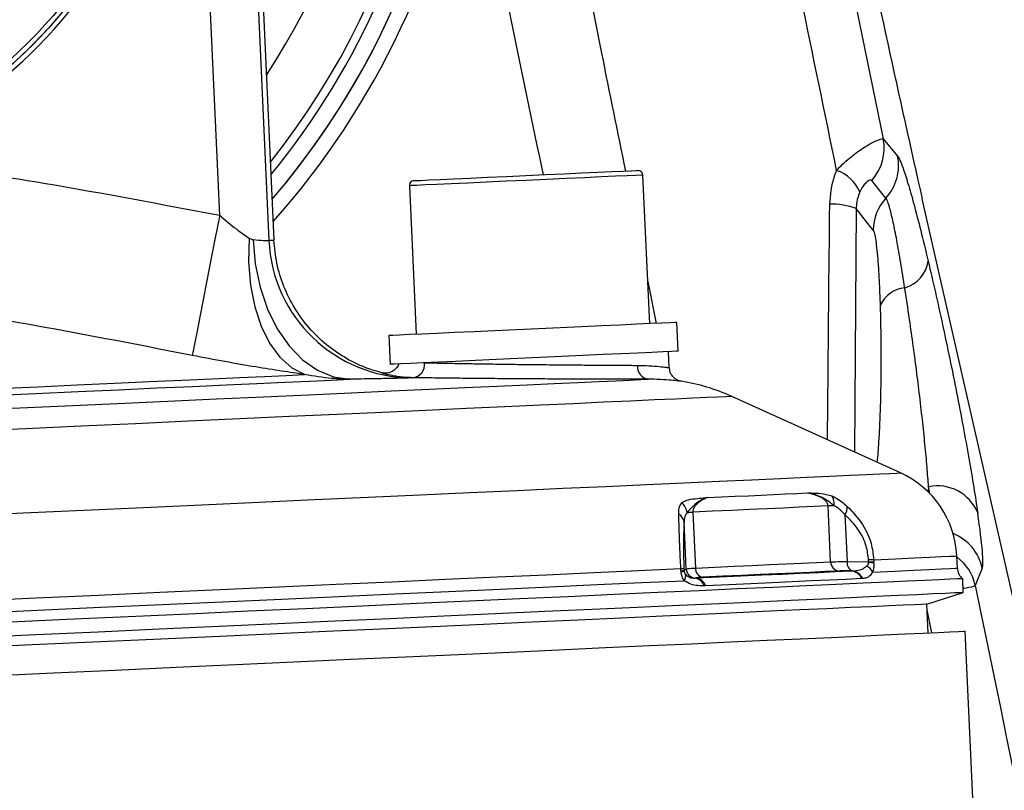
# Model space of a CAD drawing. Extents: x 0 to 8410, y 0 to 5940.
# Tile 127 of 161: x 4718 to 4820, y 3998 to 4078. Entities that reach past the tile are written whole.
import ezdxf

# ---------------------------------------------------------------- set-up
doc = ezdxf.new("R2010")
doc.units = 0
doc.header["$LTSCALE"] = 10
doc.layers.get('0').update_dxf_attribs({"linetype": 'CONTINUOUS'})
doc.styles.add('SLDTEXTSTYLE0', font='TXT', dxfattribs={"width": 0.605})
doc.dimstyles.new('SLDDIMSTYLE2', dxfattribs={"dimtxt": 50, "dimasz": 50, "dimexe": 0, "dimexo": 0.0625, "dimgap": 12.5, "dimtad": 1, "dimdec": 0, "dimrnd": 1e-09, "dimzin": 12, "dimtxsty": 'SLDTEXTSTYLE0', "dimsah": 1, "dimcen": 0.09, "dimazin": 3, "dimtfac": 1, "dimtofl": 0, "dimtmove": 0, "dimatfit": 3, "dimtolj": 1, "dimtzin": 12})

# ---------------------------------------------------------------- blocks, each defined once
blk = doc.blocks.new('_D_9')
at = {"color": 7, "linetype": 'CONTINUOUS'}
for p, q in [((6136.63, 4639.08), (2746.63, 4639.08)), ((2761.63, 4639.08), (2761.63, 1533.02)), ((3861.91, 1533.02), (2746.63, 1533.02))]:
    blk.add_line(p, q, dxfattribs=at)
for points in [[(2761.63, 4639.08), (2754.13, 4589.08), (2769.13, 4589.08)], [(2761.63, 1533.02), (2769.13, 1583.02), (2754.13, 1583.02)]]:
    blk.add_solid(points, dxfattribs=at)
at = {"color": 7, "linetype": 'CONTINUOUS', "insert": (2697.18, 3009.66), "char_height": 50, "attachment_point": 1, "rotation": 90, "style": 'SLDTEXTSTYLE0'}
blk.add_mtext('3106', dxfattribs=at)

msp = doc.modelspace()

# ---------------------------------------------------------------- linework, layer by layer
at = {"color": 8, "linetype": 'CONTINUOUS'}
for p, q in [((4793.328466, 4135.991623), (4807.752432, 4065.851738)), ((4738.677295, 4057.887127), (4736.046435, 4115.506222)), ((4741.034361, 4115.733911), (4743.795069, 4055.271675)), ((4807.752432, 4065.851738), (4809.24684, 4064.034035)), ((4804.935994, 4058.583071), (4804.750683, 4033.226539)), ((4783.234002, 4050.994207), (4784.117879, 4046.627094)), ((4807.46478, 4048.235466), (4807.455065, 4048.542549)), ((4758.768531, 4040.968944), (4758.666458, 4040.955831)), ((4812.459411, 4029.61116), (4812.416675, 4029.086878)), ((4787.928226, 4026.962091), (4788.193764, 4021.146108)), ((4802.274289, 4021.788885), (4802.00875, 4027.604868)), ((4803.764703, 4026.70293), (4803.987863, 4021.814634)), ((4787.242057, 4021.050026), (4787.018897, 4025.938322)), ((4803.987863, 4021.814634), (4806.228997, 4021.787216)), ((4806.228997, 4021.787216), (4806.220116, 4021.981766)), ((4806.758942, 4022.006323), (4806.769492, 4021.775295)), ((4786.684754, 4020.858337), (4786.674203, 4021.089126)), ((4787.001314, 4021.104147), (4787.010195, 4020.909597)), ((4787.010195, 4020.909597), (4787.242057, 4021.050026)), ((4804.364564, 4020.843555), (4804.497602, 4020.845463)), ((4818.053724, 4021.115114), (4817.322852, 4019.314339)), ((4788.163962, 4020.099689), (4788.235368, 4020.10708)), ((4805.627706, 4020.041515), (4805.535557, 4020.035793)), ((4789.252045, 4019.292166), (4789.105656, 4019.287159)), ((4812.800231, 4014.401962), (4812.309506, 4016.788055))]:
    msp.add_line(p, q, dxfattribs=at)
at = {"color": 7, "linetype": 'CONTINUOUS'}
for p, q in [((4741.936507, 4107.766916), (4744.33166, 4055.310537)), ((4783.43487, 4046.5961), (4782.72784, 4062.079956)), ((4758.423181, 4060.970117), (4759.130182, 4045.486261)), ((4830.877425, 3975.644399), (4811.80227, 4059.596826)), ((4786.403718, 4043.728401), (4786.266925, 4046.725323)), ((4756.298127, 4045.357038), (4756.434949, 4042.360117)), ((4785.481276, 4042.007973), (4785.404803, 4043.682863)), ((4809.545877, 4031.052877), (4791.915657, 4039.044906)), ((4815.465035, 4021.123697), (4815.406742, 4022.401144)), ((4816.081347, 4018.587639), (4816.015544, 4020.029594)), ((4812.282445, 4017.381479), (4816.081347, 4018.587639)), ((4812.419238, 4014.384558), (4812.282445, 4017.381479)), ((4863.200488, 2986.631085), (4816.265227, 4014.560034))]:
    msp.add_line(p, q, dxfattribs=at)
at = {"color": 8, "linetype": 'CONTINUOUS', "flags": 128}
for points in [[(4782.72784, 4062.079956), (4782.543244, 4062.071373), (4781.995, 4062.046339), (4781.099739, 4062.005569), (4779.884758, 4061.950018), (4778.386893, 4061.881592), (4776.651682, 4061.802437), (4774.731876, 4061.714699), (4772.685768, 4061.621239), (4770.575525, 4061.524917), (4768.465283, 4061.428596), (4766.419174, 4061.335136), (4764.499368, 4061.247637), (4762.764158, 4061.168243), (4761.266293, 4061.099817), (4760.051282, 4061.044504), (4759.15605, 4061.003496), (4758.607807, 4060.978462), (4758.423181, 4060.970117), (4758.423181, 4060.970117)], [(4808.029475, 4059.681465), (4807.327511, 4060.551693), (4806.550028, 4061.515619)], [(4806.715073, 4056.334783), (4806.020202, 4057.212879), (4804.935994, 4058.583071)], [(4738.677295, 4057.887127), (4738.219233, 4055.539181), (4737.772884, 4053.251316), (4737.349691, 4051.082184), (4736.960473, 4049.087097), (4736.615213, 4047.317316), (4736.322733, 4045.81814), (4736.090543, 4044.627954), (4735.924544, 4043.777277), (4735.829028, 4043.287565)], [(4741.747948, 4055.506517), (4741.690518, 4053.022434), (4741.883906, 4050.619652), (4742.322685, 4048.365404), (4742.994519, 4046.323349), (4743.880542, 4044.550707), (4744.95584, 4043.097307), (4746.190192, 4042.004158), (4747.54891, 4041.301777)], [(4742.172422, 4055.35083), (4742.387386, 4052.830269), (4742.885711, 4050.395061), (4743.65315, 4048.114826), (4744.66777, 4046.05489), (4745.900514, 4044.27438), (4747.316064, 4042.824079), (4748.873981, 4041.745235), (4750.529619, 4041.069319), (4752.235593, 4040.815164)], [(4715.523871, 4039.839556), (4719.778063, 4040.033867), (4723.849984, 4040.219833), (4727.718266, 4040.396501), (4731.362553, 4040.562918), (4734.763803, 4040.718128), (4737.904133, 4040.861418), (4740.767034, 4040.992309), (4743.337544, 4041.109611), (4745.602103, 4041.213085), (4747.54891, 4041.301777)], [(4714.942636, 4039.112379), (4719.527783, 4039.32171), (4723.93507, 4039.522936), (4728.141787, 4039.715101), (4732.126238, 4039.897014), (4735.8678, 4040.067722), (4739.347221, 4040.226747), (4742.546501, 4040.37266), (4745.449158, 4040.50522), (4748.040201, 4040.623476), (4750.306251, 4040.72695), (4752.235593, 4040.815164)], [(4717.090072, 4037.783195), (4722.626837, 4038.035919), (4728.028836, 4038.282682), (4733.276608, 4038.522293), (4738.351287, 4038.754036), (4743.234666, 4038.976957), (4747.909131, 4039.190342), (4752.357902, 4039.393474), (4756.564977, 4039.58564), (4760.515245, 4039.765884), (4764.194491, 4039.933969), (4767.589511, 4040.088941), (4770.687999, 4040.230324), (4773.478987, 4040.357878), (4775.952282, 4040.470888), (4778.099122, 4040.568878), (4779.911639, 4040.651609), (4781.383457, 4040.718843), (4782.50921, 4040.770103), (4783.284845, 4040.805628)], [(4712.597849, 4035.423328), (4718.492897, 4035.692503), (4724.277469, 4035.956671), (4729.93234, 4036.214878), (4735.438736, 4036.466171), (4740.778359, 4036.710073), (4745.933475, 4036.945392), (4750.886949, 4037.171652), (4755.622329, 4037.387897), (4760.123881, 4037.593414), (4764.376642, 4037.787487), (4768.366518, 4037.969639), (4772.080245, 4038.139393), (4775.505485, 4038.295795), (4778.630855, 4038.43837), (4781.445922, 4038.566877), (4783.94145, 4038.680841), (4786.109032, 4038.779785), (4787.941577, 4038.86347), (4789.432885, 4038.931658), (4790.578069, 4038.983871), (4791.373314, 4039.020111), (4791.815939, 4039.040377), (4791.915657, 4039.044906)], [(4711.827668, 4026.591112), (4718.236329, 4026.883652), (4724.552574, 4027.172138), (4730.75852, 4027.455379), (4736.836555, 4027.732899), (4742.769422, 4028.003742), (4748.540374, 4028.267433), (4754.132988, 4028.522779), (4759.53144, 4028.769304), (4764.720442, 4029.006054), (4769.68527, 4029.23279), (4774.4118, 4029.448559), (4778.886737, 4029.652883), (4783.097329, 4029.845287), (4787.031653, 4030.024816), (4790.678563, 4030.191471), (4794.027688, 4030.344297), (4797.069552, 4030.483295), (4799.79557, 4030.60775), (4802.197995, 4030.717422), (4804.270031, 4030.812075), (4806.005718, 4030.891229), (4807.400288, 4030.954887), (4808.449628, 4031.002809), (4809.150877, 4031.034757), (4809.502008, 4031.05097), (4809.545877, 4031.052877)], [(4789.43676, 4028.484632), (4790.906074, 4028.551866), (4792.330148, 4028.616955), (4793.708446, 4028.679897), (4795.040311, 4028.740694), (4796.325209, 4028.799345), (4797.562601, 4028.85585), (4798.751893, 4028.909971), (4799.892606, 4028.962185)], [(4787.328901, 4026.934673), (4787.389221, 4026.937296), (4787.453832, 4026.940395), (4787.522735, 4026.943495), (4787.595751, 4026.946832), (4787.672939, 4026.950409), (4787.754061, 4026.953985), (4787.839236, 4026.9578), (4787.928226, 4026.962091)], [(4802.00875, 4027.604868), (4800.550224, 4027.538349), (4799.003007, 4027.467539), (4797.36829, 4027.392914), (4795.647266, 4027.314474), (4793.841304, 4027.231981), (4791.951837, 4027.145674), (4789.980294, 4027.05579), (4787.928226, 4026.962091)], [(4788.193764, 4021.146108), (4790.245833, 4021.239807), (4792.217376, 4021.329691), (4794.106903, 4021.415998), (4795.912804, 4021.498491), (4797.633829, 4021.577169), (4799.268605, 4021.651794), (4800.815823, 4021.722366), (4802.274289, 4021.788885)], [(4806.758942, 4022.006323), (4809.030177, 4022.110035), (4810.963394, 4022.19825), (4812.553289, 4022.270729), (4813.795509, 4022.327473), (4814.686598, 4022.368242), (4815.224173, 4022.392799), (4815.406682, 4022.401144), (4815.406742, 4022.401144)], [(4712.973537, 4017.724087), (4719.56751, 4018.025209), (4726.069333, 4018.32204), (4732.461156, 4018.613865), (4738.725396, 4018.899729), (4744.844856, 4019.179155), (4750.802698, 4019.451191), (4756.58256, 4019.71512), (4762.168529, 4019.970228), (4767.545344, 4020.215799), (4772.698106, 4020.451118), (4777.612748, 4020.67547), (4782.275679, 4020.888378), (4786.674203, 4021.089126)], [(4806.649687, 4020.721247), (4808.952393, 4020.826389), (4810.914697, 4020.915796), (4812.531235, 4020.989706), (4813.797536, 4021.047642), (4814.710023, 4021.089126), (4815.266194, 4021.114637), (4815.464558, 4021.123697), (4815.465035, 4021.123697)], [(4713.138642, 4016.451408), (4719.757619, 4016.753723), (4726.283373, 4017.051746), (4732.697757, 4017.344524), (4738.983067, 4017.63158), (4745.121868, 4017.911722), (4751.097145, 4018.184711), (4756.892355, 4018.449356), (4762.491467, 4018.704941), (4767.878892, 4018.950989), (4773.03976, 4019.186546), (4777.959826, 4019.411136), (4782.62532, 4019.624283), (4787.023427, 4019.825031)], [(4805.535557, 4020.035793), (4803.89631, 4019.96093), (4802.140119, 4019.880583), (4800.268712, 4019.795229), (4798.283877, 4019.70463), (4796.187701, 4019.608785), (4793.98215, 4019.508173), (4791.66949, 4019.402553), (4789.252045, 4019.292166)]]:
    msp.add_lwpolyline(points, dxfattribs=at)
at = {"color": 7, "linetype": 'CONTINUOUS', "flags": 128}
for points in [[(4758.89984, 4061.492493), (4758.89984, 4061.492493), (4759.076895, 4061.50036), (4759.602608, 4061.524441), (4760.461034, 4061.56378), (4761.626097, 4061.616947), (4763.06242, 4061.682512), (4764.726283, 4061.758329), (4766.567173, 4061.842491), (4768.529238, 4061.932136), (4770.552697, 4062.024404), (4772.576215, 4062.116911), (4774.538221, 4062.206556), (4776.37917, 4062.29048), (4778.043034, 4062.366535), (4779.479327, 4062.4321), (4780.644359, 4062.485267), (4781.502845, 4062.524368), (4782.028558, 4062.548448), (4782.205584, 4062.556555), (4782.205584, 4062.556555)], [(4786.266925, 4046.725323), (4786.09127, 4046.717216), (4785.568597, 4046.693374), (4784.711005, 4046.654274), (4783.538701, 4046.60063), (4782.079103, 4046.534111), (4780.366423, 4046.45591), (4778.440835, 4046.367933), (4776.34746, 4046.272327), (4774.135413, 4046.171476), (4771.856429, 4046.067287), (4769.564035, 4045.962622), (4767.311933, 4045.859863), (4765.152874, 4045.761158), (4763.137462, 4045.669128), (4761.313023, 4045.58592), (4759.722205, 4045.513203), (4758.402379, 4045.453121), (4757.384451, 4045.406629), (4756.692292, 4045.37492), (4756.342085, 4045.358946), (4756.298127, 4045.357038)], [(4786.403718, 4043.728401), (4786.228122, 4043.720295), (4785.70539, 4043.696453), (4784.847858, 4043.657352), (4783.675494, 4043.603947), (4782.215895, 4043.537189), (4780.503275, 4043.458988), (4778.577687, 4043.371012), (4776.484313, 4043.275406), (4774.272265, 4043.174555), (4771.993281, 4043.070366), (4769.700887, 4042.9657), (4767.448785, 4042.862942), (4765.289726, 4042.764236), (4763.274314, 4042.672445), (4761.449846, 4042.588999), (4759.859057, 4042.516281), (4758.539232, 4042.456199), (4757.521304, 4042.409708), (4756.829115, 4042.377998), (4756.478937, 4042.362024), (4756.434949, 4042.360117)], [(4788.235368, 4020.10708), (4790.629925, 4020.216276), (4792.920711, 4020.320942), (4795.10528, 4020.420601), (4797.181668, 4020.515491), (4799.147608, 4020.605375), (4801.001312, 4020.690014), (4802.740874, 4020.769407), (4804.364564, 4020.843555)], [(4803.155186, 4020.831873), (4801.686229, 4020.764877), (4800.127866, 4020.693828), (4798.481347, 4020.618488), (4796.747985, 4020.539333), (4794.929089, 4020.456364), (4793.026032, 4020.369579), (4791.040303, 4020.278742), (4788.973453, 4020.184328)], [(4816.015544, 4020.029594), (4815.917017, 4020.025064), (4815.479698, 4020.005037), (4814.693691, 4019.969274), (4813.561143, 4019.917538), (4812.085154, 4019.850065), (4810.269656, 4019.767334), (4808.119537, 4019.669105), (4805.64058, 4019.555857), (4802.839579, 4019.428064), (4799.723985, 4019.285728), (4796.302201, 4019.129564), (4792.583468, 4018.95981), (4788.577797, 4018.776705), (4784.296038, 4018.581201), (4779.749634, 4018.373777), (4774.950983, 4018.154671), (4769.912901, 4017.924597), (4764.648976, 4017.684271), (4759.173485, 4017.43417), (4753.501119, 4017.175247), (4747.647198, 4016.90798), (4741.627516, 4016.633083), (4735.458227, 4016.351272), (4729.156049, 4016.063501), (4722.73794, 4015.770485), (4716.221186, 4015.472938)], [(4816.081347, 4018.587639), (4816.070439, 4018.586923), (4815.807881, 4018.575003), (4815.19598, 4018.547108), (4814.236405, 4018.503239), (4812.931718, 4018.443634), (4811.285379, 4018.368532), (4809.301915, 4018.277933), (4806.986632, 4018.172314), (4804.345729, 4018.051674), (4801.386418, 4017.91649), (4798.116626, 4017.76724), (4794.545176, 4017.604162), (4790.681662, 4017.427732), (4786.536576, 4017.238428), (4782.121005, 4017.036964), (4777.446868, 4016.82358), (4772.526862, 4016.598751), (4767.37416, 4016.36367), (4762.002649, 4016.118337), (4756.426813, 4015.863706), (4750.661733, 4015.600492), (4744.722935, 4015.32941), (4738.626393, 4015.050937), (4732.388558, 4014.766027), (4726.026269, 4014.475633), (4719.556632, 4014.180233), (4712.997141, 4013.880779)], [(4812.282445, 4017.381479), (4812.183621, 4017.376949), (4811.744871, 4017.356922), (4810.956361, 4017.320921), (4809.820296, 4017.268946), (4808.339836, 4017.201473), (4806.519153, 4017.118265), (4804.363312, 4017.019798), (4801.878275, 4016.906311), (4799.071016, 4016.778042), (4795.949342, 4016.635706), (4792.521956, 4016.479065), (4788.798453, 4016.309072), (4784.789087, 4016.125967), (4780.505182, 4015.930464), (4775.9586, 4015.722801), (4771.161975, 4015.503933), (4766.128721, 4015.274097), (4760.872932, 4015.03401), (4755.409153, 4014.784624), (4749.752643, 4014.526178), (4743.919196, 4014.259865), (4737.925055, 4013.98616), (4731.786939, 4013.706018), (4725.521924, 4013.419916), (4719.147476, 4013.128807), (4712.681385, 4012.833645)], [(4714.828374, 4009.928514), (4721.367033, 4010.227014), (4727.811458, 4010.521223), (4734.144243, 4010.810425), (4740.348311, 4011.093666), (4746.406945, 4011.37047), (4752.303811, 4011.639644), (4758.022996, 4011.900713), (4763.549151, 4012.153198), (4768.867256, 4012.395908), (4773.963096, 4012.628605), (4778.822901, 4012.850572), (4783.433499, 4013.061096), (4787.782552, 4013.259699), (4791.858258, 4013.445665), (4795.649709, 4013.618757), (4799.146595, 4013.778498), (4802.339556, 4013.924171), (4805.22001, 4014.055778), (4807.780089, 4014.172603), (4810.012998, 4014.274647), (4811.912658, 4014.361431), (4813.473942, 4014.432718), (4814.692678, 4014.48827), (4815.565528, 4014.528086), (4816.090228, 4014.552166), (4816.265227, 4014.560034)]]:
    msp.add_lwpolyline(points, dxfattribs=at)
at = {"color": 7, "linetype": 'CONTINUOUS'}
msp.add_circle((4681.634054, 4113.021738), 53, dxfattribs=at)
at = {"color": 8, "linetype": 'CONTINUOUS'}
msp.add_circle((4681.634054, 4113.021738), 52.5, dxfattribs=at)
at = {"color": 7, "linetype": 'CONTINUOUS'}
for centre, radius, start, end in [((3249.66775, 3200.758591), 1507.22427, 9.86907978, 41.86907978), ((4681.634054, 4113.021738), 82.25, 319.45740211, 63.76550236), ((4681.634054, 4113.021738), 74, 326.78953444, 56.43337002), ((4681.634054, 4113.021738), 53.5, 292.82522393, 252.40339369), ((4681.634054, 4113.021738), 53, 180, 356.65523731), ((4681.634054, 4113.021738), 82.25, 319.45740211, 0), ((4681.634054, 4113.021738), 83.857695, 318.29832288, 351.31794641), ((4782.228376, 4062.057049), 0.5, 2.61430881, 92.61430881), ((4758.922658, 4060.992911), 0.5, 92.61430881, 182.61430881), ((4644.770835, 4043.118916), 162.77438, 356.87901667, 1.80129699), ((4783.6581, 4020.829249), 20, 65.61430881, 81.1893587), ((4805.417121, 4021.944989), 10, 2.61430881, 65.61430881), ((4816.96348, 4021.19209), 1.5, 182.61430881, 230.80399392)]:
    msp.add_arc(centre, radius, start, end, dxfattribs=at)
at = {"color": 8, "linetype": 'CONTINUOUS'}
for centre, radius, start, end in [((4681.634054, 4113.021738), 79.651924, 321.48939489, 61.73350957), ((4681.634054, 4113.021738), 80.517949, 320.78848082, 22.52267359), ((4802.848893, 4064.876715), 4.999536, 317.75659838, 11.24604316), ((4804.344066, 4063.058759), 4.998836, 317.49797916, 11.25059156), ((4801.484985, 4058.626088), 4.182553, 23.93291206, 70.25592938), ((4811.721247, 4056.300075), 5.006294, 137.51262193, 179.60276648), ((4802.445205, 4052.112809), 6.933132, 68.94531267, 92.24992445), ((4758.774552, 4055.950289), 14.994847, 182.59388974, 269.58696425), ((4809.038876, 4053.612833), 3.424486, 286.10976771, 351.53921193), ((4810.280106, 4047.214997), 3.121419, 95.34945017, 154.83008821), ((4758.608704, 4042.361841), 1.402037, 276.5457118, 6.5987354), ((4783.494296, 4042.137548), 1.348289, 175.07481623, 261.06314499), ((4757.006535, 4037.315396), 50.390168, 354.11348143, 356.52004465), ((4813.378554, 4025.156797), 4.548206, 22.42418162, 101.65914805), ((4785.69822, 4026.678477), 1.650683, 8.92874616, 49.58823476), ((4801.207505, 4027.850869), 1.441494, 351.32616118, 33.63818156), ((4785.862147, 4025.759557), 1.170482, 8.78500403, 59.2650386), ((4802.489302, 4023.941808), 3.694447, 87.778439, 97.47387104), ((4802.59066, 4027.501469), 1.419874, 325.77797736, 2.64364801), ((4813.156379, 4020.082526), 5.00502, 11.90622282, 68.10961792), ((4803.244355, 4021.797874), 0.970108, 180.53091544, 264.72610265), ((4804.902661, 4021.67714), 0.925073, 171.45241434, 244.0321306), ((4808.672485, 3974.096176), 47.948345, 92.28719173, 92.93173252), ((4808.104234, 4021.80189), 1.875294, 180.44834754, 182.41584483), ((4806.076943, 4018.498375), 3.228128, 77.57053097, 87.27159967), ((4803.859177, 4021.660082), 2.912595, 359.81821079, 2.26703757), ((4812.429643, 4018.28385), 5.00054, 11.89246343, 53.39570102), ((4776.266767, 4251.30935), 230.455345, 272.58837598, 272.6697878), ((4787.956427, 4020.914071), 1.272895, 182.50951775, 188.12718023), ((4786.580935, 4021.577824), 0.851556, 277.78722755, 300.68032952), ((4788.009264, 4020.959024), 1.000291, 182.83225841, 186.5187304), ((4788.243899, 4021.099566), 1.003067, 182.83090027, 265.42907322), ((4789.133996, 4021.111401), 0.940872, 177.88598574, 260.17542766), ((4804.269831, 4019.453562), 1.393218, 24.7023258, 86.10110304), ((4804.340969, 4019.429021), 1.425076, 25.45472221, 83.68976185), ((4805.341939, 4020.048375), 1.470701, 27.2270326, 62.51292648), ((4786.383794, 4020.305434), 0.799948, 323.09120937, 13.47857663), ((4787.94966, 4018.899361), 1.219309, 18.54487822, 79.87728273), ((4788.082068, 4018.874171), 1.242403, 19.66013019, 82.91218902)]:
    msp.add_arc(centre, radius, start, end, dxfattribs=at)
at = {"color": 7, "linetype": 'CONTINUOUS'}
msp.add_ellipse((4808.386692, 4095.364761), major_axis=(-17.474329, 85.4051), ratio=0.048084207, start_param=1.5916376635, end_param=1.9930633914, dxfattribs=at)
at = {"color": 8, "linetype": 'CONTINUOUS'}
for centre, major_axis, ratio, start_param, end_param in [((4808.361437, 4043.021738), (-4.72254, 17.998703), 0.0457584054, 3.7982088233, 3.8597979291), ((4813.252235, 4044.027529), (-4.724997, 22.998724), 0.0512768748, 3.2183248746, 3.8612693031)]:
    msp.add_ellipse(centre, major_axis=major_axis, ratio=ratio, start_param=start_param, end_param=end_param, dxfattribs=at)
for points, knots in [([(4748.815837, 4168.156435), (4750.493404, 4165.956202), (4753.849109, 4161.554989), (4758.237732, 4154.196428), (4762.000751, 4146.207517), (4764.964611, 4137.600011), (4767.32565, 4128.801214), (4771.836053, 4107.850585), (4776.196147, 4085.719242), (4780.076767, 4066.585115), (4780.905845, 4062.497188)], [0, 0, 0, 0, 0.07437275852, 0.14877079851, 0.22996049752, 0.31146774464, 0.39327407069, 0.47487286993, 0.88780876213, 1, 1, 1, 1]), ([(4802.897932, 4062.562754), (4800.417129, 4074.62261), (4795.455533, 4098.742281), (4790.484135, 4122.859934), (4787.99844, 4134.918739)], [0, 0, 0, 0, 0.5000008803, 1, 1, 1, 1]), ([(4772.372665, 4062.107612), (4771.248103, 4067.494561), (4768.588034, 4080.236986), (4766.015701, 4092.997427), (4764.53084, 4100.363304)], [0, 0, 0, 0, 0.4227569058, 1, 1, 1, 1]), ([(4802.897932, 4062.562754), (4803.101302, 4062.777924), (4803.775533, 4063.491275), (4804.994552, 4064.470644), (4806.351064, 4065.332191), (4807.410489, 4065.839927), (4807.637794, 4065.847778), (4807.752432, 4065.851738)], [0, 0, 0, 0, 0.089848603, 0.2978741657, 0.5183877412, 0.7571058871, 1, 1, 1, 1]), ([(4702.387842, 4063.711216), (4705.426516, 4063.36493), (4711.507686, 4062.671923), (4723.613802, 4060.747402), (4732.649638, 4059.031666), (4738.677295, 4057.887127)], [0, 0, 0, 0, 0.2495301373, 0.4993739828, 1, 1, 1, 1]), ([(4809.24684, 4064.034035), (4809.323046, 4063.914283), (4809.476781, 4063.672702), (4809.831814, 4062.755338), (4810.312258, 4061.26802), (4810.93606, 4059.062521), (4811.645189, 4056.347071), (4812.16328, 4054.198757), (4812.426092, 4053.10898)], [0, 0, 0, 0, 0.1351615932, 0.2726688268, 0.4513560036, 0.6355012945, 0.8151004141, 1, 1, 1, 1]), ([(4802.17302, 4059.040596), (4802.263187, 4060.029578), (4802.374737, 4061.253099), (4802.813773, 4062.352086), (4802.897932, 4062.562754)], [0, 0, 0, 0, 0.80830795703, 1, 1, 1, 1]), ([(4806.550028, 4061.515619), (4806.442018, 4061.545942), (4806.29341, 4061.587663), (4805.797573, 4061.135135), (4805.504788, 4060.734417), (4805.355946, 4060.423212), (4805.307927, 4060.322811)], [0, 0, 0, 0, 0.5407325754, 0.7439761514, 0.9174013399, 1, 1, 1, 1]), ([(4805.307927, 4060.322811), (4805.179167, 4059.976367), (4804.977601, 4059.434027), (4804.947034, 4058.808878), (4804.935994, 4058.583071)], [0, 0, 0, 0, 0.63879428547, 1, 1, 1, 1]), ([(4809.989097, 4050.322821), (4809.848778, 4051.211489), (4809.564066, 4053.014628), (4809.159017, 4055.306472), (4808.779021, 4057.226341), (4808.468018, 4058.533069), (4808.214982, 4059.363554), (4808.091731, 4059.574774), (4808.029475, 4059.681465)], [0, 0, 0, 0, 0.1778966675, 0.3609584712, 0.5378527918, 0.7204674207, 0.8588039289, 1, 1, 1, 1]), ([(4801.945569, 4034.498264), (4801.956067, 4035.64849), (4802.030747, 4043.830738), (4802.107262, 4052.010613), (4802.17302, 4059.040596)], [0, 0, 0, 0, 0.1405758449, 1, 1, 1, 1]), ([(4738.677295, 4057.887127), (4739.259313, 4057.391475), (4740.297412, 4056.507421), (4741.305188, 4055.812031), (4741.747948, 4055.506517)], [0, 0, 0, 0, 0.5606573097, 1, 1, 1, 1]), ([(4741.747948, 4055.506517), (4741.855613, 4055.447848), (4741.997146, 4055.370723), (4742.138578, 4055.354671), (4742.172422, 4055.35083)], [0, 0, 0, 0, 0.7607091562, 1, 1, 1, 1]), ([(4807.455065, 4048.542549), (4807.44317, 4048.886042), (4807.408825, 4049.877791), (4807.337009, 4051.402061), (4807.205218, 4053.484545), (4807.041782, 4055.072115), (4806.860406, 4056.040848), (4806.763514, 4056.236812), (4806.715073, 4056.334783)], [0, 0, 0, 0, 0.0835975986, 0.2413664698, 0.399078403, 0.6948750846, 0.847453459, 1, 1, 1, 1]), ([(4742.172422, 4055.35083), (4742.550424, 4055.321343), (4743.305584, 4055.262436), (4743.718787, 4055.254889), (4743.780579, 4055.268486), (4743.795069, 4055.271675)], [0, 0, 0, 0, 0.4341387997, 0.8673087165, 1, 1, 1, 1]), ([(4743.795069, 4055.271675), (4743.876425, 4055.281787), (4743.996828, 4055.296753), (4744.175787, 4055.30791), (4744.273344, 4055.309554), (4744.33166, 4055.310537)], [0, 0, 0, 0, 0.45594839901, 0.67478184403, 1, 1, 1, 1]), ([(4812.426092, 4053.10898), (4812.672989, 4052.053264), (4813.166767, 4049.941894), (4813.927797, 4046.486368), (4814.67471, 4042.945683), (4815.395367, 4039.373136), (4816.068099, 4035.867347), (4816.672784, 4032.53517), (4817.194324, 4029.467549), (4817.453336, 4027.750378), (4817.582848, 4026.891758)], [0, 0, 0, 0, 0.12452832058, 0.24904940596, 0.37228654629, 0.4955186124, 0.62143965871, 0.74736905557, 0.87367937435, 1, 1, 1, 1]), ([(4812.459411, 4029.61116), (4812.412729, 4030.271474), (4812.31806, 4031.610555), (4812.098534, 4033.993679), (4811.826625, 4036.602617), (4811.511171, 4039.335259), (4811.158577, 4042.157032), (4810.783749, 4044.955525), (4810.387949, 4047.739067), (4810.123314, 4049.453368), (4809.989097, 4050.322821)], [0, 0, 0, 0, 0.1239903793, 0.2514458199, 0.3749248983, 0.501949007, 0.6234021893, 0.7482826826, 0.8723348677, 1, 1, 1, 1]), ([(4735.829028, 4043.287565), (4731.016769, 4044.226774), (4721.388848, 4046.105857), (4709.283588, 4048.146377), (4699.519035, 4049.388262), (4692.091023, 4049.978532), (4684.562191, 4050.00369), (4677.05341, 4049.30107), (4669.649715, 4048.029755), (4659.902557, 4045.87253), (4648.022317, 4042.726683), (4638.616407, 4039.980848), (4634.019466, 4038.63888)], [0, 0, 0, 0, 0.1418025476, 0.28370537, 0.3551552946, 0.4267500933, 0.4992842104, 0.5725073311, 0.6444561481, 0.7166140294, 0.8615010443, 1, 1, 1, 1]), ([(4747.54891, 4041.301777), (4746.751997, 4041.416597), (4745.1403, 4041.648813), (4742.330046, 4042.097885), (4739.201219, 4042.635325), (4736.963526, 4043.068133), (4735.829028, 4043.287565)], [0, 0, 0, 0, 0.2259143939, 0.4568946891, 0.7246483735, 1, 1, 1, 1]), ([(4760.029586, 4042.524149), (4760.406845, 4042.516105), (4761.260532, 4042.497902), (4762.908633, 4042.465821), (4764.900021, 4042.430284), (4767.101955, 4042.395982), (4769.404708, 4042.363782), (4771.786571, 4042.335408), (4774.135769, 4042.310996), (4776.430926, 4042.290594), (4778.558499, 4042.274481), (4780.525034, 4042.26217), (4781.603857, 4042.256288), (4782.150986, 4042.253305)], [0, 0, 0, 0, 0.0724578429, 0.1639626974, 0.2581282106, 0.3496319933, 0.44378816, 0.5352213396, 0.6292990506, 0.7206562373, 0.8146551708, 0.906001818, 1, 1, 1, 1]), ([(4782.150986, 4042.253305), (4782.336289, 4042.250906), (4783.00646, 4042.242229), (4783.98677, 4042.179172), (4784.874438, 4042.086451), (4785.403118, 4042.01406), (4785.437462, 4042.008917), (4785.453322, 4042.006542)], [0, 0, 0, 0, 0.0894328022, 0.3234452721, 0.5640717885, 0.798701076, 1, 1, 1, 1]), ([(4752.235593, 4040.815164), (4751.604298, 4040.828529), (4750.032893, 4040.861796), (4748.478714, 4041.137083), (4747.54891, 4041.301777)], [0, 0, 0, 0, 0.4017396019, 1, 1, 1, 1]), ([(4757.300588, 4041.075041), (4756.913688, 4041.138618), (4756.217234, 4041.253064), (4755.650599, 4041.423022), (4755.569459, 4041.463461), (4755.528392, 4041.483929)], [0, 0, 0, 0, 0.38167603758, 0.68705120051, 1, 1, 1, 1]), ([(4758.666458, 4040.955831), (4758.610764, 4040.950691), (4758.465174, 4040.937253), (4757.756455, 4040.911762), (4756.431939, 4040.880622), (4754.610306, 4040.847322), (4753.03477, 4040.825987), (4752.235593, 4040.815164)], [0, 0, 0, 0, 0.13236779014, 0.34602498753, 0.56597747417, 0.77984584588, 1, 1, 1, 1]), ([(4786.719741, 4040.592481), (4786.704606, 4040.594487), (4786.670722, 4040.598976), (4786.132715, 4040.662229), (4785.208219, 4040.744748), (4784.192493, 4040.799342), (4783.477554, 4040.804293), (4783.284845, 4040.805628)], [0, 0, 0, 0, 0.1957649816, 0.4382797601, 0.671924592, 0.9115687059, 1, 1, 1, 1]), ([(4799.892606, 4028.962185), (4799.896977, 4028.962099), (4799.919752, 4028.961653), (4800.09918, 4028.962098), (4800.281561, 4028.958086), (4800.706555, 4028.949927), (4801.269724, 4028.970663), (4802.000619, 4028.764297), (4802.407624, 4028.64938)], [0, 0, 0, 0, 0.00559015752, 0.02912935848, 0.22918213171, 0.24014803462, 0.57686897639, 1, 1, 1, 1]), ([(4802.00875, 4027.604868), (4802.003956, 4027.648641), (4801.99293, 4027.749306), (4801.921884, 4027.922466), (4801.695903, 4028.2321), (4801.009752, 4028.669707), (4800.356976, 4028.840609), (4799.892606, 4028.962185)], [0, 0, 0, 0, 0.0322868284, 0.0742487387, 0.1498701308, 0.3952367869, 1, 1, 1, 1]), ([(4802.632513, 4027.633478), (4802.284592, 4027.906027), (4801.703859, 4028.360954), (4801.002373, 4028.662861), (4800.519339, 4028.814307), (4800.225586, 4028.889461), (4800.007161, 4028.938784), (4799.930214, 4028.954183), (4799.904893, 4028.959722), (4799.897649, 4028.961174), (4799.892606, 4028.962185)], [0, 0, 0, 0, 0.39569483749, 0.66047445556, 0.76112226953, 0.91301330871, 0.97329900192, 0.99233992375, 0.99466665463, 1, 1, 1, 1]), ([(4786.460342, 4026.765634), (4786.45907, 4026.920065), (4786.454949, 4027.420154), (4786.640244, 4027.724768), (4786.768319, 4027.935316)], [0, 0, 0, 0, 0.3088057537, 1, 1, 1, 1]), ([(4786.768319, 4027.935316), (4786.991736, 4028.06072), (4787.448757, 4028.317246), (4788.379912, 4028.375804), (4789.021313, 4028.447986), (4789.358335, 4028.477606), (4789.431435, 4028.484155), (4789.43676, 4028.484632)], [0, 0, 0, 0, 0.3166772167, 0.6477939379, 0.9232730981, 0.9944117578, 1, 1, 1, 1]), ([(4789.43676, 4028.484632), (4789.432845, 4028.483203), (4789.414998, 4028.47669), (4789.356525, 4028.454954), (4789.246414, 4028.41213), (4788.994884, 4028.307117), (4788.319999, 4027.998679), (4787.753033, 4027.390005), (4787.328901, 4026.934673)], [0, 0, 0, 0, 0.0053425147, 0.0243560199, 0.07999666, 0.1558593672, 0.3685211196, 1, 1, 1, 1]), ([(4789.43676, 4028.484632), (4789.208237, 4028.378895), (4788.78834, 4028.18461), (4788.296497, 4027.813366), (4788.029769, 4027.442685), (4787.949351, 4027.204301), (4787.926932, 4027.073674), (4787.927872, 4026.992572), (4787.928226, 4026.962091)], [0, 0, 0, 0, 0.4071031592, 0.7480279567, 0.89635154, 0.9403814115, 0.9775935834, 1, 1, 1, 1]), ([(4802.407624, 4028.64938), (4802.556878, 4028.579706), (4803.065542, 4028.342256), (4803.618391, 4027.887957), (4804.009022, 4027.566959)], [0, 0, 0, 0, 0.29342241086, 1, 1, 1, 1]), ([(4786.674203, 4021.089126), (4786.640204, 4021.864055), (4786.57323, 4023.390543), (4786.503086, 4025.319933), (4786.473992, 4026.303955), (4786.460342, 4026.765634)], [0, 0, 0, 0, 0.3537252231, 0.6967831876, 1, 1, 1, 1]), ([(4787.328901, 4026.934673), (4787.215797, 4026.754133), (4787.051472, 4026.491832), (4787.026638, 4026.069855), (4787.018897, 4025.938322)], [0, 0, 0, 0, 0.6882929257, 1, 1, 1, 1]), ([(4803.764703, 4026.70293), (4803.492054, 4026.977894), (4803.107307, 4027.365907), (4802.739636, 4027.573109), (4802.632513, 4027.633478)], [0, 0, 0, 0, 0.7086446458, 1, 1, 1, 1]), ([(4806.220116, 4021.981766), (4806.160642, 4022.464984), (4806.02263, 4023.58632), (4805.179455, 4025.285344), (4804.266888, 4026.19974), (4803.764703, 4026.70293)], [0, 0, 0, 0, 0.2540308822, 0.5894941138, 1, 1, 1, 1]), ([(4804.009022, 4027.566959), (4804.572443, 4026.968043), (4805.609388, 4025.865769), (4806.537047, 4023.877044), (4806.691667, 4022.573496), (4806.758942, 4022.006323)], [0, 0, 0, 0, 0.4019647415, 0.7397949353, 1, 1, 1, 1]), ([(4787.018897, 4025.938322), (4786.997889, 4025.546761), (4786.953684, 4024.722845), (4786.933053, 4023.083805), (4786.9785, 4021.765773), (4787.001314, 4021.104147)], [0, 0, 0, 0, 0.3108336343, 0.6540520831, 1, 1, 1, 1]), ([(4802.274289, 4021.788885), (4802.433597, 4021.794842), (4802.845686, 4021.810251), (4803.553612, 4021.812968), (4803.987863, 4021.814634)], [0, 0, 0, 0, 0.3865862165, 1, 1, 1, 1]), ([(4806.020739, 4021.353056), (4806.074138, 4021.404843), (4806.149535, 4021.477962), (4806.216513, 4021.617098), (4806.226229, 4021.689996), (4806.230607, 4021.722843)], [0, 0, 0, 0, 0.5715001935, 0.8069256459, 1, 1, 1, 1]), ([(4806.228997, 4021.787216), (4806.359704, 4021.781324), (4806.589869, 4021.770948), (4806.715294, 4021.773984), (4806.769492, 4021.775295)], [0, 0, 0, 0, 0.5678838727, 1, 1, 1, 1]), ([(4806.230607, 4021.722843), (4806.263797, 4021.727333), (4806.330167, 4021.736311), (4806.406717, 4021.744561), (4806.464613, 4021.751147), (4806.499258, 4021.754403), (4806.526026, 4021.756937), (4806.542328, 4021.758517), (4806.564696, 4021.76079), (4806.629934, 4021.765699), (4806.703004, 4021.772423), (4806.753182, 4021.774211), (4806.768284, 4021.775215), (4806.769492, 4021.775295)], [0, 0, 0, 0, 0.1402881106, 0.2805380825, 0.3506401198, 0.4206927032, 0.4557626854, 0.4907861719, 0.5083174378, 0.5783739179, 0.8597011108, 0.9887718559, 1, 1, 1, 1]), ([(4806.771757, 4021.650841), (4806.765945, 4021.482375), (4806.754042, 4021.137336), (4806.685012, 4020.862099), (4806.649687, 4020.721247)], [0, 0, 0, 0, 0.4882530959, 1, 1, 1, 1]), ([(4786.684754, 4020.858337), (4786.758965, 4020.862878), (4786.930698, 4020.873387), (4786.981402, 4020.896482), (4787.010195, 4020.909597)], [0, 0, 0, 0, 0.4321321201, 1, 1, 1, 1]), ([(4786.684754, 4020.858337), (4786.686843, 4020.858417), (4786.713023, 4020.859411), (4786.787134, 4020.862555), (4786.857589, 4020.863515), (4786.90132, 4020.86289), (4786.914947, 4020.862306), (4786.924367, 4020.861904), (4786.938462, 4020.861337), (4786.954858, 4020.859993), (4786.977462, 4020.857946), (4787.000423, 4020.853567), (4787.010434, 4020.848164), (4787.01544, 4020.845463)], [0, 0, 0, 0, 0.01119732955, 0.14030237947, 0.42156590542, 0.49169779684, 0.50921093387, 0.54425186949, 0.57928585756, 0.64938531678, 0.71946808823, 0.85974257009, 1, 1, 1, 1]), ([(4787.023427, 4019.825031), (4786.944992, 4019.960692), (4786.791723, 4020.225786), (4786.727617, 4020.56735), (4786.696317, 4020.734121)], [0, 0, 0, 0, 0.5117438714, 1, 1, 1, 1]), ([(4787.01544, 4020.845463), (4787.022119, 4020.807467), (4787.034704, 4020.735879), (4787.083743, 4020.604535), (4787.128558, 4020.539786), (4787.16171, 4020.491888)], [0, 0, 0, 0, 0.2274079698, 0.4284683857, 1, 1, 1, 1]), ([(4787.242057, 4021.050026), (4787.291273, 4021.064311), (4787.418613, 4021.101271), (4787.899028, 4021.12906), (4788.193764, 4021.146108)], [0, 0, 0, 0, 0.3864957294, 1, 1, 1, 1]), ([(4804.364564, 4020.843555), (4804.078848, 4020.844803), (4803.581866, 4020.846973), (4803.282462, 4020.836377), (4803.155186, 4020.831873)], [0, 0, 0, 0, 0.5749042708, 1, 1, 1, 1]), ([(4804.497602, 4020.845463), (4804.683643, 4020.855639), (4805.059316, 4020.876189), (4805.561165, 4020.99872), (4805.869997, 4021.236832), (4806.020739, 4021.353056)], [0, 0, 0, 0, 0.33431174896, 0.67507461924, 1, 1, 1, 1]), ([(4806.649687, 4020.721247), (4806.54926, 4020.571341), (4806.345097, 4020.266593), (4806.021057, 4020.098194), (4805.755644, 4020.05995), (4805.627706, 4020.041515)], [0, 0, 0, 0, 0.33397683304, 0.67895408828, 1, 1, 1, 1]), ([(4789.105656, 4019.287159), (4788.890087, 4019.289772), (4788.442876, 4019.295194), (4787.708996, 4019.415977), (4787.249463, 4019.690164), (4787.023427, 4019.825031)], [0, 0, 0, 0, 0.32104785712, 0.66603579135, 1, 1, 1, 1]), ([(4787.16171, 4020.491888), (4787.271098, 4020.3876), (4787.495205, 4020.17394), (4787.862057, 4020.09087), (4788.063969, 4020.096768), (4788.163962, 4020.099689)], [0, 0, 0, 0, 0.3249218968, 0.6656823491, 1, 1, 1, 1]), ([(4788.973453, 4020.184328), (4788.738005, 4020.170145), (4788.38929, 4020.149139), (4788.273106, 4020.117392), (4788.235368, 4020.10708)], [0, 0, 0, 0, 0.6751883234, 1, 1, 1, 1]), ([(4817.322852, 4019.314339), (4817.22092, 4019.253956), (4817.083842, 4019.172753), (4816.271035, 4019.033249), (4816.062631, 4018.99748)], [0, 0, 0, 0, 0.7436001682, 1, 1, 1, 1]), ([(4817.322852, 4019.314339), (4831.265105, 3951.520829), (4870.270842, 3761.857373), (4921.791944, 3511.255944), (4961.919521, 3316.26639), (4979.440913, 3230.945214), (4986.931401, 3194.370581), (4994.432751, 3157.800074), (5001.956481, 3121.23463), (5007.011944, 3096.888439), (5009.539487, 3084.71625)], [0, 0, 0, 0, 0.2176069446, 0.60879109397, 0.80438305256, 0.84350920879, 0.88264454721, 0.92177478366, 0.96089030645, 1, 1, 1, 1])]:
    msp.add_open_spline(points, degree=3, knots=knots, dxfattribs=at)
at = {"color": 7, "linetype": 'CONTINUOUS'}
for points, knots in [([(4755.528392, 4041.483929), (4755.080652, 4041.614482), (4753.821719, 4041.981566), (4751.861232, 4042.908321), (4749.760482, 4044.341802), (4747.939644, 4046.119357), (4746.434576, 4048.169541), (4745.312058, 4050.447), (4744.560348, 4052.84777), (4744.406953, 4054.499695), (4744.33166, 4055.310537)], [0, 0, 0, 0, 0.07350623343, 0.20668097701, 0.33985793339, 0.47294983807, 0.60603608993, 0.73894807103, 0.87186360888, 1, 1, 1, 1]), ([(4757.309469, 4042.399933), (4757.287564, 4042.348088), (4757.200286, 4042.141517), (4756.955832, 4041.822384), (4756.530451, 4041.540522), (4756.030423, 4041.403975), (4755.695733, 4041.457278), (4755.528392, 4041.483929)], [0, 0, 0, 0, 0.0773057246, 0.3080160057, 0.5386494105, 0.7693308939, 1, 1, 1, 1]), ([(4758.768531, 4040.968944), (4758.217297, 4040.989469), (4757.658392, 4041.010279), (4757.305432, 4041.074164), (4757.300588, 4041.075041)], [0, 0, 0, 0, 0.9862736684, 1, 1, 1, 1]), ([(4786.71545, 4040.594627), (4786.714813, 4040.594785), (4786.707972, 4040.596476), (4786.668255, 4040.603044), (4786.566939, 4040.626946), (4786.37182, 4040.691321), (4786.107733, 4040.83303), (4785.794645, 4041.115476), (4785.541352, 4041.520781), (4785.507517, 4041.858829), (4785.492065, 4042.013218)], [0, 0, 0, 0, 0.0021905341, 0.0235261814, 0.0702779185, 0.1587853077, 0.3239990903, 0.5060624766, 0.7744159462, 1, 1, 1, 1]), ([(4783.284845, 4040.805628), (4782.697218, 4040.805813), (4781.504913, 4040.806189), (4779.351608, 4040.809193), (4776.977773, 4040.814917), (4774.462248, 4040.823907), (4771.839066, 4040.837159), (4769.226317, 4040.853627), (4766.652802, 4040.8745), (4764.23527, 4040.898045), (4762.007358, 4040.923806), (4760.16419, 4040.948224), (4759.195797, 4040.962601), (4758.768531, 4040.968944)], [0, 0, 0, 0, 0.0911615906, 0.1849685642, 0.2761511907, 0.3699712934, 0.461241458, 0.5551511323, 0.6464955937, 0.7404812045, 0.8318130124, 0.9257939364, 1, 1, 1, 1])]:
    msp.add_open_spline(points, degree=3, knots=knots, dxfattribs=at)

# ---------------------------------------------------------------- dimensions: what is measured, and where the dimension line sits
dim = msp.add_linear_dim(base=(2761.634054, 1533.021738), p1=(6156.634054, 4639.083327), p2=(3881.910645, 1533.021738), angle=90, dimstyle='SLDDIMSTYLE2', dxfattribs=at)
dim.commit()
dim.dimension.update_dxf_attribs({"geometry": '_D_9', "text_midpoint": (2761.634054, 3086.052532), "dimtype": 160})

doc.saveas('drawing.dxf')
